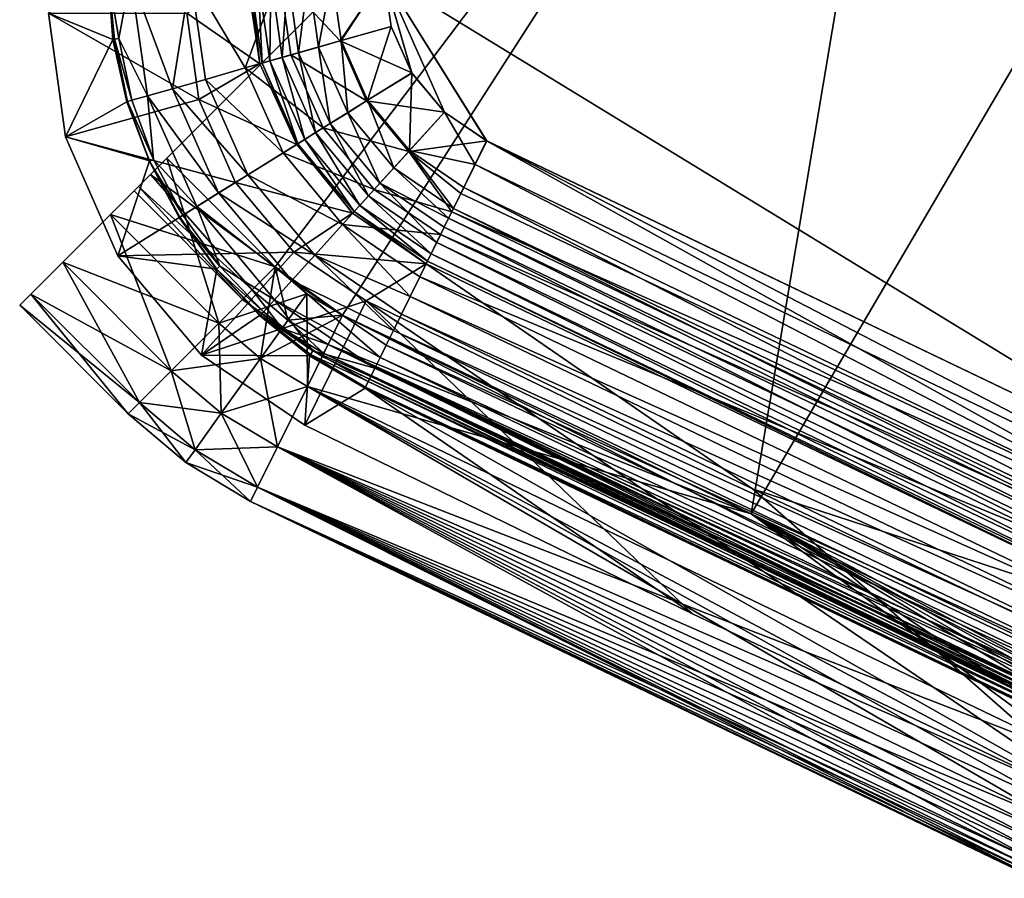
# Model space of a CAD drawing. Header units: metres. Extents: x -1 to 1402, y -1402 to 1.
# Tile 1 of 256: x -1 to 21, y -1310 to -1292. Entities that reach past the tile are written whole.
import ezdxf

# ---------------------------------------------------------------- set-up
doc = ezdxf.new("R2010")
doc.units = ezdxf.units.M

msp = doc.modelspace()

# ---------------------------------------------------------------- linework, layer by layer
at = {"layer": 'None'}
for points in [[(30.689842, -1275.825562, -83.5), (15.215048, -1302.232422, -83.5), (19.313625, -1277.780396, -83.5)], [(15.215048, -1302.232422, -83.5), (30.689842, -1275.825562, -83.5), (25.207035, -1306.961304, -83.5)], [(19.313625, -1277.780396, -80), (15.215048, -1302.232422, -80), (30.689842, -1275.825562, -80)], [(15.215048, -1302.232422, -80), (25.207035, -1306.961304, -80), (30.689842, -1275.825562, -80)], [(30.689842, -1275.825562, -620), (15.215048, -1302.232422, -620), (19.313625, -1277.780396, -620)], [(15.215048, -1302.232422, -620), (30.689842, -1275.825562, -620), (25.207035, -1306.961304, -620)], [(30.668419, -1309.486938, -616.5), (30.689842, -1275.825562, -616.5), (19.313625, -1277.780396, -616.5)], [(2.560224, -1294.533813, -83.5), (19.313625, -1277.780396, -83.5), (4.9092, -1296.882813, -83.5)], [(2.560224, -1294.533813, -80), (4.9092, -1296.882813, -80), (19.313625, -1277.780396, -80)], [(2.560224, -1294.533813, -620), (19.313625, -1277.780396, -620), (4.9092, -1296.882813, -620)], [(2.560224, -1294.533813, -616.5), (4.9092, -1296.882813, -616.5), (19.313625, -1277.780396, -616.5)], [(19.313625, -1277.780396, -616.5), (19.313625, -1277.780396, -620), (2.560224, -1294.533813, -616.5)], [(19.313625, -1277.780396, -620), (2.560224, -1294.533813, -620), (2.560224, -1294.533813, -616.5)], [(19.313625, -1277.780396, -80), (19.313625, -1277.780396, -83.5), (2.560224, -1294.533813, -80)], [(19.313625, -1277.780396, -83.5), (2.560224, -1294.533813, -83.5), (2.560224, -1294.533813, -80)], [(19.313625, -1277.780396, -83.5), (6.366631, -1297.92688, -83.5), (4.9092, -1296.882813, -83.5)], [(4.9092, -1296.882813, -80), (6.366631, -1297.92688, -80), (19.313625, -1277.780396, -80)], [(19.313625, -1277.780396, -620), (6.366631, -1297.92688, -620), (4.9092, -1296.882813, -620)], [(4.9092, -1296.882813, -616.5), (6.366631, -1297.92688, -616.5), (19.313625, -1277.780396, -616.5)], [(19.313625, -1277.780396, -83.5), (15.215048, -1302.232422, -83.5), (6.366631, -1297.92688, -83.5)], [(19.313625, -1277.780396, -80), (6.366631, -1297.92688, -80), (15.215048, -1302.232422, -80)], [(19.313625, -1277.780396, -620), (15.215048, -1302.232422, -620), (6.366631, -1297.92688, -620)], [(19.313625, -1277.780396, -616.5), (6.366631, -1297.92688, -616.5), (30.668419, -1309.486938, -616.5)], [(1.342532, -1295.751465, -619.657471), (2.560224, -1294.533813, -620), (3.691509, -1298.100464, -619.657471)], [(4.9092, -1296.882813, -80), (2.560224, -1294.533813, -80), (1.342532, -1295.751465, -80.342545)], [(2.560224, -1294.533813, -620), (1.342532, -1295.751465, -619.657471), (1.947851, -1295.146118, -616)], [(1.342532, -1295.751465, -80.342545), (2.560224, -1294.533813, -80), (1.947851, -1295.146118, -84)], [(2.560224, -1294.533813, -620), (1.947851, -1295.146118, -616), (2.20667, -1294.887329, -616.366028)], [(1.947851, -1295.146118, -84), (2.560224, -1294.533813, -80), (2.20667, -1294.887329, -83.633972)], [(2.560224, -1294.533813, -616.5), (2.20667, -1294.887329, -616.366028), (4.9092, -1296.882813, -616.5)], [(2.560224, -1294.533813, -83.5), (4.9092, -1296.882813, -83.5), (2.20667, -1294.887329, -83.633972)], [(2.560224, -1294.533813, -616.5), (2.560224, -1294.533813, -620), (2.20667, -1294.887329, -616.366028)], [(2.560224, -1294.533813, -80), (2.560224, -1294.533813, -83.5), (2.20667, -1294.887329, -83.633972)], [(2.560224, -1294.533813, -620), (4.9092, -1296.882813, -620), (3.691509, -1298.100464, -619.657471)], [(2.20667, -1294.887329, -616.366028), (1.947851, -1295.146118, -616), (4.4092, -1297.382813, -616.207092)], [(2.20667, -1294.887329, -83.633972), (4.4092, -1297.382813, -83.792892), (1.947851, -1295.146118, -84)], [(2.20667, -1294.887329, -616.366028), (4.4092, -1297.382813, -616.207092), (4.9092, -1296.882813, -616.5)], [(4.9092, -1296.882813, -83.5), (4.4092, -1297.382813, -83.792892), (2.20667, -1294.887329, -83.633972)], [(1.342532, -1295.751465, -619.657471), (1.853117, -1295.240845, -615.5), (1.947851, -1295.146118, -616)], [(1.853117, -1295.240845, -84.5), (1.342532, -1295.751465, -80.342545), (1.947851, -1295.146118, -84)], [(1.342532, -1295.751465, -619.657471), (1.342532, -1295.751465, -80.342545), (1.853117, -1295.240845, -615.5)], [(1.342532, -1295.751465, -80.342545), (1.853117, -1295.240845, -84.5), (1.853117, -1295.240845, -615.5)], [(1.947851, -1295.146118, -616), (1.853117, -1295.240845, -615.5), (4.202093, -1297.589844, -615.5)], [(1.947851, -1295.146118, -84), (4.202093, -1297.589844, -84.5), (1.853117, -1295.240845, -84.5)], [(1.853117, -1295.240845, -84.5), (4.202093, -1297.589844, -84.5), (1.853117, -1295.240845, -615.5)], [(4.202093, -1297.589844, -84.5), (4.202093, -1297.589844, -615.5), (1.853117, -1295.240845, -615.5)], [(1.947851, -1295.146118, -616), (4.202093, -1297.589844, -615.5), (4.4092, -1297.382813, -616.207092)], [(4.4092, -1297.382813, -83.792892), (4.202093, -1297.589844, -84.5), (1.947851, -1295.146118, -84)], [(0.310224, -1296.783813, -618.682007), (1.342532, -1295.751465, -619.657471), (2.6592, -1299.132813, -618.682007)], [(3.691509, -1298.100464, -80.342545), (1.342532, -1295.751465, -80.342545), (0.310224, -1296.783813, -81.318016)], [(0.310224, -1296.783813, -618.682007), (0.310224, -1296.783813, -81.318016), (1.342532, -1295.751465, -619.657471)], [(0.310224, -1296.783813, -81.318016), (1.342532, -1295.751465, -80.342545), (1.342532, -1295.751465, -619.657471)], [(1.342532, -1295.751465, -619.657471), (3.691509, -1298.100464, -619.657471), (2.6592, -1299.132813, -618.682007)], [(3.691509, -1298.100464, -80.342545), (4.9092, -1296.882813, -80), (1.342532, -1295.751465, -80.342545)], [(-0.379543, -1297.473511, -617.222046), (0.310224, -1296.783813, -618.682007), (1.969433, -1299.82251, -617.222046)], [(2.6592, -1299.132813, -81.318016), (0.310224, -1296.783813, -81.318016), (-0.379543, -1297.473511, -82.777924)], [(-0.379543, -1297.473511, -617.222046), (-0.379543, -1297.473511, -82.777924), (0.310224, -1296.783813, -618.682007)], [(-0.379543, -1297.473511, -82.777924), (0.310224, -1296.783813, -81.318016), (0.310224, -1296.783813, -618.682007)], [(0.310224, -1296.783813, -618.682007), (2.6592, -1299.132813, -618.682007), (1.969433, -1299.82251, -617.222046)], [(2.6592, -1299.132813, -81.318016), (3.691509, -1298.100464, -80.342545), (0.310224, -1296.783813, -81.318016)], [(5.595082, -1297.4646, -80), (4.9092, -1296.882813, -80), (3.691509, -1298.100464, -80.342545)], [(3.691509, -1298.100464, -619.657471), (4.9092, -1296.882813, -620), (4.592144, -1298.864502, -619.657471)], [(4.4092, -1297.382813, -83.792892), (4.9092, -1296.882813, -83.5), (5.183262, -1298.039429, -83.792892)], [(5.183262, -1298.039429, -616.207092), (4.9092, -1296.882813, -616.5), (4.4092, -1297.382813, -616.207092)], [(4.9092, -1296.882813, -620), (5.595082, -1297.4646, -620), (4.592144, -1298.864502, -619.657471)], [(5.183262, -1298.039429, -83.792892), (4.9092, -1296.882813, -83.5), (6.366631, -1297.92688, -83.5)], [(6.366631, -1297.92688, -616.5), (4.9092, -1296.882813, -616.5), (5.183262, -1298.039429, -616.207092)], [(4.9092, -1296.882813, -80), (5.595082, -1297.4646, -80), (6.366631, -1297.92688, -80)], [(4.9092, -1296.882813, -620), (6.366631, -1297.92688, -620), (5.595082, -1297.4646, -620)], [(4.202093, -1297.589844, -84.5), (4.4092, -1297.382813, -83.792892), (5.057014, -1298.215698, -84.117317)], [(4.4092, -1297.382813, -616.207092), (4.202093, -1297.589844, -615.5), (5.057014, -1298.215698, -615.88269)], [(5.057014, -1298.215698, -84.117317), (4.4092, -1297.382813, -83.792892), (5.183262, -1298.039429, -83.792892)], [(5.057014, -1298.215698, -615.88269), (5.183262, -1298.039429, -616.207092), (4.4092, -1297.382813, -616.207092)], [(-0.621757, -1297.71582, -615.5), (-0.379543, -1297.473511, -617.222046), (1.727219, -1300.064697, -615.5)], [(1.969433, -1299.82251, -82.777924), (-0.379543, -1297.473511, -82.777924), (-0.621757, -1297.71582, -84.5)], [(-0.621757, -1297.71582, -615.5), (-0.621757, -1297.71582, -84.5), (-0.379543, -1297.473511, -617.222046)], [(-0.621757, -1297.71582, -84.5), (-0.379543, -1297.473511, -82.777924), (-0.379543, -1297.473511, -617.222046)], [(-0.379543, -1297.473511, -617.222046), (1.969433, -1299.82251, -617.222046), (1.727219, -1300.064697, -615.5)], [(1.969433, -1299.82251, -82.777924), (2.6592, -1299.132813, -81.318016), (-0.379543, -1297.473511, -82.777924)], [(4.592144, -1298.864502, -80.342545), (5.595082, -1297.4646, -80), (3.691509, -1298.100464, -80.342545)], [(5.924512, -1298.823853, -84.5), (5.924512, -1298.823853, -615.5), (4.202093, -1297.589844, -84.5)], [(5.924512, -1298.823853, -615.5), (4.202093, -1297.589844, -615.5), (4.202093, -1297.589844, -84.5)], [(5.924512, -1298.823853, -84.5), (4.202093, -1297.589844, -84.5), (5.057014, -1298.215698, -84.117317)], [(4.202093, -1297.589844, -615.5), (5.924512, -1298.823853, -615.5), (5.057014, -1298.215698, -615.88269)], [(6.366631, -1297.92688, -80), (5.595082, -1297.4646, -80), (4.592144, -1298.864502, -80.342545)], [(4.592144, -1298.864502, -619.657471), (5.595082, -1297.4646, -620), (5.605268, -1299.471558, -619.657471)], [(5.595082, -1297.4646, -620), (6.366631, -1297.92688, -620), (5.605268, -1299.471558, -619.657471)], [(1.727219, -1300.064697, -84.5), (1.969433, -1299.82251, -82.777924), (-0.621757, -1297.71582, -84.5)], [(-0.621757, -1297.71582, -84.5), (-0.621757, -1297.71582, -615.5), (1.727219, -1300.064697, -84.5)], [(-0.621757, -1297.71582, -615.5), (1.727219, -1300.064697, -615.5), (1.727219, -1300.064697, -84.5)], [(5.605268, -1299.471558, -80.342545), (6.366631, -1297.92688, -80), (4.592144, -1298.864502, -80.342545)], [(5.183262, -1298.039429, -83.792892), (5.958166, -1298.755615, -84.117317), (5.057014, -1298.215698, -84.117317)], [(6.054006, -1298.561157, -616.207092), (5.183262, -1298.039429, -616.207092), (5.057014, -1298.215698, -615.88269)], [(6.366631, -1297.92688, -83.5), (6.054006, -1298.561157, -83.792892), (5.183262, -1298.039429, -83.792892)], [(6.054006, -1298.561157, -616.207092), (6.366631, -1297.92688, -616.5), (5.183262, -1298.039429, -616.207092)], [(6.054006, -1298.561157, -83.792892), (5.958166, -1298.755615, -84.117317), (5.183262, -1298.039429, -83.792892)], [(15.215048, -1302.232422, -80), (6.366631, -1297.92688, -80), (5.605268, -1299.471558, -80.342545)], [(6.366631, -1297.92688, -620), (15.215048, -1302.232422, -620), (5.605268, -1299.471558, -619.657471)], [(6.366631, -1297.92688, -83.5), (15.215048, -1302.232422, -83.5), (6.054006, -1298.561157, -83.792892)], [(6.366631, -1297.92688, -616.5), (6.054006, -1298.561157, -616.207092), (23.039614, -1306.369141, -616.423889)], [(30.668419, -1309.486938, -616.5), (6.366631, -1297.92688, -616.5), (23.039614, -1306.369141, -616.423889)], [(4.592144, -1298.864502, -80.342545), (3.691509, -1298.100464, -80.342545), (2.6592, -1299.132813, -81.318016)], [(2.6592, -1299.132813, -618.682007), (3.691509, -1298.100464, -619.657471), (3.741894, -1300.05127, -618.682007)], [(3.691509, -1298.100464, -619.657471), (4.592144, -1298.864502, -619.657471), (3.741894, -1300.05127, -618.682007)], [(5.958166, -1298.755615, -84.117317), (5.924512, -1298.823853, -84.5), (5.057014, -1298.215698, -84.117317)], [(5.057014, -1298.215698, -615.88269), (5.924512, -1298.823853, -615.5), (5.958166, -1298.755615, -615.88269)], [(5.958166, -1298.755615, -615.88269), (6.054006, -1298.561157, -616.207092), (5.057014, -1298.215698, -615.88269)], [(22.809786, -1306.859131, -84.117317), (5.958166, -1298.755615, -84.117317), (6.054006, -1298.561157, -83.792892)], [(6.054006, -1298.561157, -616.207092), (5.958166, -1298.755615, -615.88269), (22.901842, -1306.662842, -616.207092)], [(15.215048, -1302.232422, -83.5), (22.901842, -1306.662842, -83.792892), (6.054006, -1298.561157, -83.792892)], [(6.054006, -1298.561157, -83.792892), (22.901842, -1306.662842, -83.792892), (22.849064, -1306.775391, -83.944359)], [(22.809786, -1306.859131, -84.117317), (6.054006, -1298.561157, -83.792892), (22.849064, -1306.775391, -83.944359)], [(23.039614, -1306.369141, -616.423889), (6.054006, -1298.561157, -616.207092), (22.966166, -1306.525635, -616.33136)], [(6.054006, -1298.561157, -616.207092), (22.901842, -1306.662842, -616.207092), (22.966166, -1306.525635, -616.33136)], [(3.741894, -1300.05127, -81.318016), (4.592144, -1298.864502, -80.342545), (2.6592, -1299.132813, -81.318016)], [(5.605268, -1299.471558, -80.342545), (4.592144, -1298.864502, -80.342545), (3.741894, -1300.05127, -81.318016)], [(3.741894, -1300.05127, -618.682007), (4.592144, -1298.864502, -619.657471), (4.959816, -1300.781006, -618.682007)], [(4.592144, -1298.864502, -619.657471), (5.605268, -1299.471558, -619.657471), (4.959816, -1300.781006, -618.682007)], [(5.924512, -1298.823853, -84.5), (5.958166, -1298.755615, -84.117317), (22.785645, -1306.910522, -84.305313)], [(5.958166, -1298.755615, -615.88269), (5.924512, -1298.823853, -615.5), (22.809786, -1306.859131, -615.88269)], [(22.828703, -1306.953003, -84.5), (5.924512, -1298.823853, -84.5), (22.785645, -1306.910522, -84.305313)], [(5.924512, -1298.823853, -84.5), (22.828703, -1306.953003, -84.5), (5.924512, -1298.823853, -615.5)], [(22.828703, -1306.953003, -84.5), (22.828703, -1306.953003, -615.5), (5.924512, -1298.823853, -615.5)], [(22.809786, -1306.859131, -615.88269), (5.924512, -1298.823853, -615.5), (22.785645, -1306.910522, -615.694702)], [(5.924512, -1298.823853, -615.5), (22.828703, -1306.953003, -615.5), (22.785645, -1306.910522, -615.694702)], [(22.785645, -1306.910522, -84.305313), (5.958166, -1298.755615, -84.117317), (22.809786, -1306.859131, -84.117317)], [(5.958166, -1298.755615, -615.88269), (22.849064, -1306.775391, -616.055664), (22.901842, -1306.662842, -616.207092)], [(22.849064, -1306.775391, -616.055664), (5.958166, -1298.755615, -615.88269), (22.809786, -1306.859131, -615.88269)], [(3.741894, -1300.05127, -81.318016), (2.6592, -1299.132813, -81.318016), (1.969433, -1299.82251, -82.777924)], [(1.969433, -1299.82251, -617.222046), (2.6592, -1299.132813, -618.682007), (3.173775, -1300.844238, -617.222046)], [(2.6592, -1299.132813, -618.682007), (3.741894, -1300.05127, -618.682007), (3.173775, -1300.844238, -617.222046)], [(4.959816, -1300.781006, -81.318016), (5.605268, -1299.471558, -80.342545), (3.741894, -1300.05127, -81.318016)], [(5.605268, -1299.471558, -80.342545), (4.959816, -1300.781006, -81.318016), (22.470821, -1307.581787, -80.342545)], [(5.605268, -1299.471558, -619.657471), (21.850851, -1308.903442, -618.682007), (4.959816, -1300.781006, -618.682007)], [(22.470821, -1307.581787, -80.342545), (15.215048, -1302.232422, -80), (5.605268, -1299.471558, -80.342545)], [(22.140305, -1308.286377, -619.241272), (21.989733, -1308.607422, -618.978271), (5.605268, -1299.471558, -619.657471)], [(21.989733, -1308.607422, -618.978271), (21.850851, -1308.903442, -618.682007), (5.605268, -1299.471558, -619.657471)], [(15.215048, -1302.232422, -620), (22.470821, -1307.581787, -619.657471), (5.605268, -1299.471558, -619.657471)], [(5.605268, -1299.471558, -619.657471), (22.470821, -1307.581787, -619.657471), (22.140305, -1308.286377, -619.241272)], [(1.969433, -1299.82251, -82.777924), (1.727219, -1300.064697, -84.5), (3.173775, -1300.844238, -82.777924)], [(1.727219, -1300.064697, -615.5), (1.969433, -1299.82251, -617.222046), (2.974278, -1301.122681, -615.5)], [(3.173775, -1300.844238, -82.777924), (3.741894, -1300.05127, -81.318016), (1.969433, -1299.82251, -82.777924)], [(1.969433, -1299.82251, -617.222046), (3.173775, -1300.844238, -617.222046), (2.974278, -1301.122681, -615.5)], [(1.727219, -1300.064697, -84.5), (1.727219, -1300.064697, -615.5), (2.974278, -1301.122681, -84.5)], [(1.727219, -1300.064697, -615.5), (2.974278, -1301.122681, -615.5), (2.974278, -1301.122681, -84.5)], [(1.727219, -1300.064697, -84.5), (2.974278, -1301.122681, -84.5), (3.173775, -1300.844238, -82.777924)], [(4.959816, -1300.781006, -81.318016), (3.741894, -1300.05127, -81.318016), (3.173775, -1300.844238, -82.777924)], [(3.173775, -1300.844238, -617.222046), (3.741894, -1300.05127, -618.682007), (4.528539, -1301.656006, -617.222046)], [(3.741894, -1300.05127, -618.682007), (4.959816, -1300.781006, -618.682007), (4.528539, -1301.656006, -617.222046)], [(4.528539, -1301.656006, -82.777924), (4.959816, -1300.781006, -81.318016), (3.173775, -1300.844238, -82.777924)], [(4.959816, -1300.781006, -81.318016), (4.528539, -1301.656006, -82.777924), (21.850851, -1308.903442, -81.318016)], [(4.528539, -1301.656006, -617.222046), (4.959816, -1300.781006, -618.682007), (21.436602, -1309.786621, -617.222046)], [(22.470821, -1307.581787, -80.342545), (4.959816, -1300.781006, -81.318016), (22.140305, -1308.286377, -80.758751)], [(22.140305, -1308.286377, -80.758751), (4.959816, -1300.781006, -81.318016), (21.989733, -1308.607422, -81.021721)], [(4.959816, -1300.781006, -81.318016), (21.850851, -1308.903442, -81.318016), (21.989733, -1308.607422, -81.021721)], [(21.436602, -1309.786621, -617.222046), (4.959816, -1300.781006, -618.682007), (21.516865, -1309.615479, -617.621643)], [(4.959816, -1300.781006, -618.682007), (21.61335, -1309.40979, -618.000366), (21.516865, -1309.615479, -617.621643)], [(21.850851, -1308.903442, -618.682007), (21.725023, -1309.171753, -618.354919), (4.959816, -1300.781006, -618.682007)], [(4.959816, -1300.781006, -618.682007), (21.725023, -1309.171753, -618.354919), (21.61335, -1309.40979, -618.000366)], [(3.173775, -1300.844238, -82.777924), (2.974278, -1301.122681, -84.5), (4.528539, -1301.656006, -82.777924)], [(2.974278, -1301.122681, -615.5), (3.173775, -1300.844238, -617.222046), (4.377094, -1301.963257, -615.5)], [(3.173775, -1300.844238, -617.222046), (4.528539, -1301.656006, -617.222046), (4.377094, -1301.963257, -615.5)], [(2.974278, -1301.122681, -84.5), (2.974278, -1301.122681, -615.5), (4.377094, -1301.963257, -84.5)], [(2.974278, -1301.122681, -615.5), (4.377094, -1301.963257, -615.5), (4.377094, -1301.963257, -84.5)], [(2.974278, -1301.122681, -84.5), (4.377094, -1301.963257, -84.5), (4.528539, -1301.656006, -82.777924)], [(21.436602, -1309.786621, -82.777924), (4.528539, -1301.656006, -82.777924), (4.377094, -1301.963257, -84.5)], [(4.377094, -1301.963257, -615.5), (4.528539, -1301.656006, -617.222046), (21.3004, -1310.077026, -615.939331)], [(21.516865, -1309.615479, -82.378365), (4.528539, -1301.656006, -82.777924), (21.436602, -1309.786621, -82.777924)], [(21.61335, -1309.40979, -81.999626), (4.528539, -1301.656006, -82.777924), (21.516865, -1309.615479, -82.378365)], [(21.725023, -1309.171753, -81.645058), (4.528539, -1301.656006, -82.777924), (21.61335, -1309.40979, -81.999626)], [(21.850851, -1308.903442, -81.318016), (4.528539, -1301.656006, -82.777924), (21.725023, -1309.171753, -81.645058)], [(21.3004, -1310.077026, -615.939331), (4.528539, -1301.656006, -617.222046), (21.327965, -1310.018188, -616.376099)], [(4.528539, -1301.656006, -617.222046), (21.37348, -1309.921143, -616.805359), (21.327965, -1310.018188, -616.376099)], [(21.37348, -1309.921143, -616.805359), (4.528539, -1301.656006, -617.222046), (21.436602, -1309.786621, -617.222046)], [(21.342564, -1310.121826, -84.5), (21.3004, -1310.077026, -84.060677), (4.377094, -1301.963257, -84.5)], [(21.3004, -1310.077026, -84.060677), (21.327965, -1310.018188, -83.623909), (4.377094, -1301.963257, -84.5)], [(4.377094, -1301.963257, -84.5), (21.327965, -1310.018188, -83.623909), (21.37348, -1309.921143, -83.194672)], [(21.436602, -1309.786621, -82.777924), (4.377094, -1301.963257, -84.5), (21.37348, -1309.921143, -83.194672)], [(4.377094, -1301.963257, -84.5), (4.377094, -1301.963257, -615.5), (21.342564, -1310.121826, -84.5)], [(4.377094, -1301.963257, -615.5), (21.342564, -1310.121826, -615.5), (21.342564, -1310.121826, -84.5)], [(21.342564, -1310.121826, -615.5), (4.377094, -1301.963257, -615.5), (21.3004, -1310.077026, -615.939331)], [(22.647799, -1307.204468, -80.193909), (15.215048, -1302.232422, -80), (22.470821, -1307.581787, -80.342545)], [(22.83008, -1306.815796, -80.086723), (15.215048, -1302.232422, -80), (22.647799, -1307.204468, -80.193909)], [(25.207035, -1306.961304, -80), (15.215048, -1302.232422, -80), (22.83008, -1306.815796, -80.086723)], [(25.207035, -1306.961304, -83.5), (23.039614, -1306.369141, -83.576118), (15.215048, -1302.232422, -83.5)], [(23.039614, -1306.369141, -83.576118), (22.966166, -1306.525635, -83.66861), (15.215048, -1302.232422, -83.5)], [(15.215048, -1302.232422, -83.5), (22.966166, -1306.525635, -83.66861), (22.901842, -1306.662842, -83.792892)], [(25.207035, -1306.961304, -620), (22.83008, -1306.815796, -619.913269), (15.215048, -1302.232422, -620)], [(22.83008, -1306.815796, -619.913269), (22.647799, -1307.204468, -619.806091), (15.215048, -1302.232422, -620)], [(15.215048, -1302.232422, -620), (22.647799, -1307.204468, -619.806091), (22.470821, -1307.581787, -619.657471)]]:
    msp.add_3dface(points, dxfattribs=at)
at = {"layer": 'None0'}
for points in [[(26.28237, -1302.206421), (98.733162, -1169.822754), (7.262993, -1290.58252)], [(26.284334, -1302.207397, -3), (7.263255, -1290.58252, -3), (98.121849, -1170.299805, -3)], [(1.294015, -1290.58252, -5.865956), (0, -1291.388062, -80), (1.393106, -1291.959961, -5.858041)], [(1.393106, -1291.959961, -5.858041), (1.42888, -1291.955444, -5.282678), (1.294015, -1290.58252, -5.865956)], [(1.42888, -1291.955444, -5.282678), (1.522773, -1291.942383, -4.711677), (1.294015, -1290.58252, -5.865956)], [(1.294015, -1290.58252, -5.865956), (1.522773, -1291.942383, -4.711677), (1.777908, -1290.58252, -3.61353)], [(1.522773, -1291.942383, -4.711677), (2.145649, -1293.181152, -3.603996), (1.777908, -1290.58252, -3.61353)], [(1.777908, -1290.58252, -3.61353), (2.145649, -1293.181152, -3.603996), (2.683194, -1293.027588, -2.591883)], [(3.078628, -1290.58252, -1.712029), (1.777908, -1290.58252, -3.61353), (2.683194, -1293.027588, -2.591883)], [(3.397202, -1292.82373, -1.707133), (3.078628, -1290.58252, -1.712029), (2.683194, -1293.027588, -2.591883)], [(2.999513, -1291.388062, -80.052353), (4.293558, -1290.58252, -5.918313), (4.575136, -1292.490601, -5.911572)], [(5.002484, -1290.58252, -0.444609), (3.078628, -1290.58252, -1.712029), (4.261871, -1292.576782, -0.982192)], [(3.078628, -1290.58252, -1.712029), (3.397202, -1292.82373, -1.707133), (4.261871, -1292.576782, -0.982192)], [(4.261871, -1292.576782, -0.982192), (5.245498, -1292.295776, -0.443247), (5.002484, -1290.58252, -0.444609)], [(4.575136, -1292.490601, -5.911572), (4.293558, -1290.58252, -5.918313), (4.359362, -1290.58252, -5.346294)], [(4.625282, -1292.473022, -5.341588), (4.575136, -1292.490601, -5.911572), (4.359362, -1290.58252, -5.346294)], [(4.359362, -1290.58252, -5.346294), (4.534304, -1290.58252, -4.79771), (4.625282, -1292.473022, -5.341588)], [(4.534304, -1290.58252, -4.79771), (4.794093, -1292.424805, -4.792995), (4.625282, -1292.473022, -5.341588)], [(4.534304, -1290.58252, -4.79771), (4.811808, -1290.58252, -4.293189), (4.794093, -1292.424805, -4.792995)], [(4.811808, -1290.58252, -4.293189), (5.061515, -1292.348389, -4.289472), (4.794093, -1292.424805, -4.792995)], [(4.811808, -1290.58252, -4.293189), (5.181445, -1290.58252, -3.851693), (5.061515, -1292.348389, -4.289472)], [(5.245498, -1292.295776, -0.443247), (6.312303, -1291.991211, -0.112191), (5.002484, -1290.58252, -0.444609)], [(5.002484, -1290.58252, -0.444609), (6.312303, -1291.991211, -0.112191), (7.262993, -1290.58252)], [(5.181445, -1290.58252, -3.851693), (5.416728, -1292.246948, -3.849309), (5.061515, -1292.348389, -4.289472)], [(5.181445, -1290.58252, -3.851693), (5.629323, -1290.58252, -3.489816), (5.416728, -1292.246948, -3.849309)], [(5.629323, -1290.58252, -3.489816), (5.846894, -1292.124146, -3.48865), (5.416728, -1292.246948, -3.849309)], [(5.629323, -1290.58252, -3.489816), (6.138608, -1290.58252, -3.221157), (5.846894, -1292.124146, -3.48865)], [(6.138608, -1290.58252, -3.221157), (6.336243, -1291.984375, -3.220523), (5.846894, -1292.124146, -3.48865)], [(6.138608, -1290.58252, -3.221157), (7.263255, -1290.58252, -3), (6.336243, -1291.984375, -3.220523)], [(6.312303, -1291.991211, -0.112191), (7.416185, -1291.67627), (7.262993, -1290.58252)], [(7.263255, -1290.58252, -3), (7.416335, -1291.676758, -3), (6.336243, -1291.984375, -3.220523)], [(7.416185, -1291.67627), (7.863981, -1292.685547), (7.262993, -1290.58252)], [(7.863981, -1292.685547), (8.571769, -1293.533081), (7.262993, -1290.58252)], [(7.262993, -1290.58252), (8.571769, -1293.533081), (9.485583, -1294.153076)], [(9.485583, -1294.153076), (26.28237, -1302.206421), (7.262993, -1290.58252)], [(26.284334, -1302.207397, -3), (9.487546, -1294.154053, -3), (7.263255, -1290.58252, -3)], [(9.487546, -1294.154053, -3), (8.572985, -1293.53418, -3), (7.263255, -1290.58252, -3)], [(7.263255, -1290.58252, -3), (8.572985, -1293.53418, -3), (7.864559, -1292.686523, -3)], [(7.864559, -1292.686523, -3), (7.416335, -1291.676758, -3), (7.263255, -1290.58252, -3)], [(0, -1291.388062, -80), (0.367841, -1294.068604, -80), (1.393106, -1291.959961, -5.858041)], [(0.367841, -1294.068604, -80), (0, -1291.388062, -80), (3.256284, -1293.260376, -80.059189)], [(0, -1291.388062, -80), (2.999513, -1291.388062, -80.052353), (3.256284, -1293.260376, -80.059189)], [(3.256284, -1293.260376, -80.059189), (2.999513, -1291.388062, -80.052353), (4.575136, -1292.490601, -5.911572)], [(7.863981, -1292.685547), (7.416185, -1291.67627), (6.312303, -1291.991211, -0.112191)], [(6.336243, -1291.984375, -3.220523), (7.416335, -1291.676758, -3), (6.910398, -1293.27771, -3.220318)], [(7.416335, -1291.676758, -3), (7.864559, -1292.686523, -3), (6.910398, -1293.27771, -3.220318)], [(0.367841, -1294.068604, -80), (1.696583, -1293.314087, -5.852393), (1.393106, -1291.959961, -5.858041)], [(1.71473, -1293.304199, -5.277255), (1.42888, -1291.955444, -5.282678), (1.393106, -1291.959961, -5.858041)], [(1.696583, -1293.314087, -5.852393), (1.71473, -1293.304199, -5.277255), (1.393106, -1291.959961, -5.858041)], [(1.80632, -1293.278076, -4.706699), (1.522773, -1291.942383, -4.711677), (1.42888, -1291.955444, -5.282678)], [(1.71473, -1293.304199, -5.277255), (1.80632, -1293.278076, -4.706699), (1.42888, -1291.955444, -5.282678)], [(1.80632, -1293.278076, -4.706699), (2.145649, -1293.181152, -3.603996), (1.522773, -1291.942383, -4.711677)], [(6.88929, -1293.290894, -0.112086), (6.312303, -1291.991211, -0.112191), (5.245498, -1292.295776, -0.443247)], [(5.846894, -1292.124146, -3.48865), (6.336243, -1291.984375, -3.220523), (6.478433, -1293.546387, -3.488189)], [(6.88929, -1293.290894, -0.112086), (7.863981, -1292.685547), (6.312303, -1291.991211, -0.112191)], [(6.336243, -1291.984375, -3.220523), (6.910398, -1293.27771, -3.220318), (6.478433, -1293.546387, -3.488189)], [(5.061515, -1292.348389, -4.289472), (5.416728, -1292.246948, -3.849309), (5.784978, -1293.977783, -4.288288)], [(5.416728, -1292.246948, -3.849309), (5.846894, -1292.124146, -3.48865), (6.098657, -1293.782715, -3.848514)], [(5.416728, -1292.246948, -3.849309), (6.098657, -1293.782715, -3.848514), (5.784978, -1293.977783, -4.288288)], [(5.846894, -1292.124146, -3.48865), (6.478433, -1293.546387, -3.488189), (6.098657, -1293.782715, -3.848514)], [(3.256284, -1293.260376, -80.059189), (4.575136, -1292.490601, -5.911572), (5.376731, -1294.231689, -5.909472)], [(5.947658, -1293.876587, -0.442818), (5.245498, -1292.295776, -0.443247), (4.261871, -1292.576782, -0.982192)], [(5.376731, -1294.231689, -5.909472), (4.575136, -1292.490601, -5.911572), (4.625282, -1292.473022, -5.341588)], [(4.625282, -1292.473022, -5.341588), (4.794093, -1292.424805, -4.792995), (5.399434, -1294.217651, -5.339591)], [(5.399434, -1294.217651, -5.339591), (5.376731, -1294.231689, -5.909472), (4.625282, -1292.473022, -5.341588)], [(4.794093, -1292.424805, -4.792995), (5.061515, -1292.348389, -4.289472), (5.548721, -1294.124756, -4.7914)], [(4.794093, -1292.424805, -4.792995), (5.548721, -1294.124756, -4.7914), (5.399434, -1294.217651, -5.339591)], [(5.061515, -1292.348389, -4.289472), (5.784978, -1293.977783, -4.288288), (5.548721, -1294.124756, -4.7914)], [(5.947658, -1293.876587, -0.442818), (6.88929, -1293.290894, -0.112086), (5.245498, -1292.295776, -0.443247)], [(4.261871, -1292.576782, -0.982192), (3.397202, -1292.82373, -1.707133), (5.079371, -1294.416748, -0.981242)], [(5.079371, -1294.416748, -0.981242), (5.947658, -1293.876587, -0.442818), (4.261871, -1292.576782, -0.982192)], [(8.571769, -1293.533081), (7.863981, -1292.685547), (6.88929, -1293.290894, -0.112086)], [(6.910398, -1293.27771, -3.220318), (7.864559, -1292.686523, -3), (7.816753, -1294.364502, -3.220522)], [(7.864559, -1292.686523, -3), (8.572985, -1293.53418, -3), (7.816753, -1294.364502, -3.220522)], [(4.315983, -1294.891602, -1.705507), (3.397202, -1292.82373, -1.707133), (2.683194, -1293.027588, -2.591883)], [(3.397202, -1292.82373, -1.707133), (4.315983, -1294.891602, -1.705507), (5.079371, -1294.416748, -0.981242)], [(2.145649, -1293.181152, -3.603996), (3.685453, -1295.283813, -2.589477), (2.683194, -1293.027588, -2.591883)], [(2.683194, -1293.027588, -2.591883), (3.685453, -1295.283813, -2.589477), (4.315983, -1294.891602, -1.705507)], [(0.367841, -1294.068604, -80), (3.256284, -1293.260376, -80.059189), (4.047956, -1295.059082, -80.061653)], [(2.186017, -1294.591431, -5.849195), (1.696583, -1293.314087, -5.852393), (0.367841, -1294.068604, -80)], [(2.184835, -1294.599365, -5.273966), (1.71473, -1293.304199, -5.277255), (1.696583, -1293.314087, -5.852393)], [(2.186017, -1294.591431, -5.849195), (2.184835, -1294.599365, -5.273966), (1.696583, -1293.314087, -5.852393)], [(2.272154, -1294.560669, -4.703683), (1.80632, -1293.278076, -4.706699), (1.71473, -1293.304199, -5.277255)], [(2.184835, -1294.599365, -5.273966), (2.272154, -1294.560669, -4.703683), (1.71473, -1293.304199, -5.277255)], [(1.80632, -1293.278076, -4.706699), (2.272154, -1294.560669, -4.703683), (2.145649, -1293.181152, -3.603996)], [(2.272154, -1294.560669, -4.703683), (3.210542, -1295.579102, -3.600766), (2.145649, -1293.181152, -3.603996)], [(2.145649, -1293.181152, -3.603996), (3.210542, -1295.579102, -3.600766), (3.685453, -1295.283813, -2.589477)], [(4.047956, -1295.059082, -80.061653), (3.256284, -1293.260376, -80.059189), (5.376731, -1294.231689, -5.909472)], [(7.800077, -1294.382935, -0.112191), (6.88929, -1293.290894, -0.112086), (5.947658, -1293.876587, -0.442818)], [(6.478433, -1293.546387, -3.488189), (6.910398, -1293.27771, -3.220318), (7.475076, -1294.741699, -3.488649)], [(7.800077, -1294.382935, -0.112191), (8.571769, -1293.533081), (6.88929, -1293.290894, -0.112086)], [(6.910398, -1293.27771, -3.220318), (7.816753, -1294.364502, -3.220522), (7.475076, -1294.741699, -3.488649)], [(6.098657, -1293.782715, -3.848514), (6.478433, -1293.546387, -3.488189), (7.174721, -1295.073242, -3.849308)], [(6.478433, -1293.546387, -3.488189), (7.475076, -1294.741699, -3.488649), (7.174721, -1295.073242, -3.849308)], [(7.800077, -1294.382935, -0.112191), (9.485583, -1294.153076), (8.571769, -1293.533081)], [(7.816753, -1294.364502, -3.220522), (8.572985, -1293.53418, -3), (9.234777, -1294.668335, -3.055813)], [(8.572985, -1293.53418, -3), (9.487546, -1294.154053, -3), (9.234777, -1294.668335, -3.055813)], [(5.784978, -1293.977783, -4.288288), (6.098657, -1293.782715, -3.848514), (6.926701, -1295.346924, -4.289469)], [(6.098657, -1293.782715, -3.848514), (7.174721, -1295.073242, -3.849308), (6.926701, -1295.346924, -4.289469)], [(7.055212, -1295.2052, -0.443246), (5.947658, -1293.876587, -0.442818), (5.079371, -1294.416748, -0.981242)], [(5.548721, -1294.124756, -4.7914), (5.784978, -1293.977783, -4.288288), (6.739979, -1295.553101, -4.792993)], [(5.784978, -1293.977783, -4.288288), (6.926701, -1295.346924, -4.289469), (6.739979, -1295.553101, -4.792993)], [(7.055212, -1295.2052, -0.443246), (7.800077, -1294.382935, -0.112191), (5.947658, -1293.876587, -0.442818)], [(1.501548, -1296.643921, -80), (2.186017, -1294.591431, -5.849195), (0.367841, -1294.068604, -80)], [(1.501548, -1296.643921, -80), (0.367841, -1294.068604, -80), (4.047956, -1295.059082, -80.061653)], [(5.399434, -1294.217651, -5.339591), (5.548721, -1294.124756, -4.7914), (6.62211, -1295.683228, -5.341584)], [(5.548721, -1294.124756, -4.7914), (6.739979, -1295.553101, -4.792993), (6.62211, -1295.683228, -5.341584)], [(8.926799, -1295.295044, -0.13694), (9.485583, -1294.153076), (7.800077, -1294.382935, -0.112191)], [(9.485583, -1294.153076), (8.926799, -1295.295044, -0.13694), (25.746523, -1303.223999, -0.112516)], [(9.234777, -1294.668335, -3.055813), (9.487546, -1294.154053, -3), (25.991236, -1302.700684, -3.055977)], [(26.28237, -1302.206421), (9.485583, -1294.153076), (25.746523, -1303.223999, -0.112516)], [(9.487546, -1294.154053, -3), (26.284334, -1302.207397, -3), (25.991236, -1302.700684, -3.055977)], [(4.047956, -1295.059082, -80.061653), (5.376731, -1294.231689, -5.909472), (6.584117, -1295.720337, -5.911569)], [(5.079371, -1294.416748, -0.981242), (4.315983, -1294.891602, -1.705507), (6.368423, -1295.963379, -0.98219)], [(6.368423, -1295.963379, -0.98219), (7.055212, -1295.2052, -0.443246), (5.079371, -1294.416748, -0.981242)], [(6.584117, -1295.720337, -5.911569), (5.376731, -1294.231689, -5.909472), (5.399434, -1294.217651, -5.339591)], [(6.62211, -1295.683228, -5.341584), (6.584117, -1295.720337, -5.911569), (5.399434, -1294.217651, -5.339591)], [(8.731893, -1295.69165, -0.251109), (7.800077, -1294.382935, -0.112191), (7.055212, -1295.2052, -0.443246)], [(7.475076, -1294.741699, -3.488649), (7.816753, -1294.364502, -3.220522), (8.766883, -1295.620483, -3.489813)], [(8.731893, -1295.69165, -0.251109), (8.926799, -1295.295044, -0.13694), (7.800077, -1294.382935, -0.112191)], [(7.816753, -1294.364502, -3.220522), (8.991508, -1295.163452, -3.221156), (8.766883, -1295.620483, -3.489813)], [(9.234777, -1294.668335, -3.055813), (8.991508, -1295.163452, -3.221156), (7.816753, -1294.364502, -3.220522)], [(1.501548, -1296.643921, -80), (2.843963, -1295.807129, -5.848162), (2.186017, -1294.591431, -5.849195)], [(2.910449, -1295.765869, -4.702671), (2.272154, -1294.560669, -4.703683), (2.184835, -1294.599365, -5.273966)], [(2.829267, -1295.816284, -5.272861), (2.184835, -1294.599365, -5.273966), (2.186017, -1294.591431, -5.849195)], [(2.829267, -1295.816284, -5.272861), (2.910449, -1295.765869, -4.702671), (2.184835, -1294.599365, -5.273966)], [(2.843963, -1295.807129, -5.848162), (2.829267, -1295.816284, -5.272861), (2.186017, -1294.591431, -5.849195)], [(2.272154, -1294.560669, -4.703683), (2.910449, -1295.765869, -4.702671), (3.210542, -1295.579102, -3.600766)], [(7.174721, -1295.073242, -3.849308), (7.475076, -1294.741699, -3.488649), (8.664235, -1295.829346, -3.659872)], [(7.475076, -1294.741699, -3.488649), (8.766883, -1295.620483, -3.489813), (8.664235, -1295.829346, -3.659872)], [(8.991508, -1295.163452, -3.221156), (9.234777, -1294.668335, -3.055813), (25.757101, -1303.201416, -3.221156)], [(9.234777, -1294.668335, -3.055813), (25.991236, -1302.700684, -3.055977), (25.757101, -1303.201416, -3.221156)], [(1.501548, -1296.643921, -80), (4.047956, -1295.059082, -80.061653), (5.311628, -1296.564087, -80.059189)], [(3.685453, -1295.283813, -2.589477), (5.764692, -1296.629761, -1.70713), (4.315983, -1294.891602, -1.705507)], [(5.311628, -1296.564087, -80.059189), (4.047956, -1295.059082, -80.061653), (6.584117, -1295.720337, -5.911569)], [(4.315983, -1294.891602, -1.705507), (5.764692, -1296.629761, -1.70713), (6.368423, -1295.963379, -0.98219)], [(8.490542, -1296.182739, -0.444482), (7.055212, -1295.2052, -0.443246), (6.368423, -1295.963379, -0.98219)], [(6.926701, -1295.346924, -4.289469), (7.174721, -1295.073242, -3.849308), (8.406308, -1296.354126, -4.293182)], [(8.490542, -1296.182739, -0.444482), (8.731893, -1295.69165, -0.251109), (7.055212, -1295.2052, -0.443246)], [(7.174721, -1295.073242, -3.849308), (8.569342, -1296.022461, -3.851689), (8.406308, -1296.354126, -4.293182)], [(8.664235, -1295.829346, -3.659872), (8.569342, -1296.022461, -3.851689), (7.174721, -1295.073242, -3.849308)], [(8.766883, -1295.620483, -3.489813), (8.991508, -1295.163452, -3.221156), (25.541275, -1303.662842, -3.490045)], [(8.991508, -1295.163452, -3.221156), (25.757101, -1303.201416, -3.221156), (25.541275, -1303.662842, -3.490045)], [(3.210542, -1295.579102, -3.600766), (5.266156, -1297.180054, -2.591879), (3.685453, -1295.283813, -2.589477)], [(3.685453, -1295.283813, -2.589477), (5.266156, -1297.180054, -2.591879), (5.764692, -1296.629761, -1.70713)], [(6.739979, -1295.553101, -4.792993), (6.926701, -1295.346924, -4.289469), (8.283912, -1296.603271, -4.797701)], [(6.926701, -1295.346924, -4.289469), (8.406308, -1296.354126, -4.293182), (8.283912, -1296.603271, -4.797701)], [(25.746523, -1303.223999, -0.112516), (8.926799, -1295.295044, -0.13694), (8.731893, -1295.69165, -0.251109)], [(2.910449, -1295.765869, -4.702671), (3.709348, -1296.871094, -4.70368), (3.210542, -1295.579102, -3.600766)], [(5.266156, -1297.180054, -2.591879), (3.210542, -1295.579102, -3.600766), (4.89083, -1297.59436, -3.60399)], [(3.210542, -1295.579102, -3.600766), (3.709348, -1296.871094, -4.70368), (4.89083, -1297.59436, -3.60399)], [(8.177726, -1296.819336, -5.918313), (6.584117, -1295.720337, -5.911569), (6.62211, -1295.683228, -5.341584)], [(6.62211, -1295.683228, -5.341584), (6.739979, -1295.553101, -4.792993), (8.206751, -1296.760254, -5.346284)], [(8.206751, -1296.760254, -5.346284), (8.177726, -1296.819336, -5.918313), (6.62211, -1295.683228, -5.341584)], [(6.739979, -1295.553101, -4.792993), (8.283912, -1296.603271, -4.797701), (8.206751, -1296.760254, -5.346284)], [(8.731893, -1295.69165, -0.251109), (8.490542, -1296.182739, -0.444482), (25.507816, -1303.734375, -0.251606)], [(8.664235, -1295.829346, -3.659872), (8.766883, -1295.620483, -3.489813), (25.442724, -1303.873657, -3.660043)], [(25.746523, -1303.223999, -0.112516), (8.731893, -1295.69165, -0.251109), (25.507816, -1303.734375, -0.251606)], [(8.766883, -1295.620483, -3.489813), (25.541275, -1303.662842, -3.490045), (25.442724, -1303.873657, -3.660043)], [(3.643686, -1296.934814, -5.84919), (2.843963, -1295.807129, -5.848162), (1.501548, -1296.643921, -80)], [(3.709348, -1296.871094, -4.70368), (2.910449, -1295.765869, -4.702671), (2.829267, -1295.816284, -5.272861)], [(3.636026, -1296.932373, -5.273962), (2.829267, -1295.816284, -5.272861), (2.843963, -1295.807129, -5.848162)], [(3.636026, -1296.932373, -5.273962), (3.709348, -1296.871094, -4.70368), (2.829267, -1295.816284, -5.272861)], [(3.643686, -1296.934814, -5.84919), (3.636026, -1296.932373, -5.273962), (2.843963, -1295.807129, -5.848162)], [(5.311628, -1296.564087, -80.059189), (6.584117, -1295.720337, -5.911569), (8.177726, -1296.819336, -5.918313)], [(25.351633, -1304.068359, -3.851689), (8.569342, -1296.022461, -3.851689), (8.664235, -1295.829346, -3.659872)], [(25.442724, -1303.873657, -3.660043), (25.351633, -1304.068359, -3.851689), (8.664235, -1295.829346, -3.659872)], [(5.764692, -1296.629761, -1.70713), (7.832515, -1297.521729, -1.326623), (6.368423, -1295.963379, -0.98219)], [(6.368423, -1295.963379, -0.98219), (7.832515, -1297.521729, -1.326623), (8.038766, -1297.102051, -0.984865)], [(8.038766, -1297.102051, -0.984865), (8.490542, -1296.182739, -0.444482), (6.368423, -1295.963379, -0.98219)], [(25.19515, -1304.403076, -4.292985), (8.406308, -1296.354126, -4.293182), (8.569342, -1296.022461, -3.851689)], [(25.351633, -1304.068359, -3.851689), (25.19515, -1304.403076, -4.292985), (8.569342, -1296.022461, -3.851689)], [(8.490542, -1296.182739, -0.444482), (8.038766, -1297.102051, -0.984865), (25.275898, -1304.230347, -0.444534)], [(25.507816, -1303.734375, -0.251606), (8.490542, -1296.182739, -0.444482), (25.275898, -1304.230347, -0.444534)], [(25.077496, -1304.654663, -4.797701), (8.283912, -1296.603271, -4.797701), (8.406308, -1296.354126, -4.293182)], [(25.19515, -1304.403076, -4.292985), (25.077496, -1304.654663, -4.797701), (8.406308, -1296.354126, -4.293182)], [(3.311, -1298.798828, -80), (1.501548, -1296.643921, -80), (5.311628, -1296.564087, -80.059189)], [(3.311, -1298.798828, -80), (3.643686, -1296.934814, -5.84919), (1.501548, -1296.643921, -80)], [(3.311, -1298.798828, -80), (5.311628, -1296.564087, -80.059189), (6.877636, -1297.621826, -80.052368)], [(5.266156, -1297.180054, -2.591879), (7.46866, -1298.262085, -2.137302), (5.764692, -1296.629761, -1.70713)], [(6.877636, -1297.621826, -80.052368), (5.311628, -1296.564087, -80.059189), (8.177726, -1296.819336, -5.918313)], [(7.46866, -1298.262085, -2.137302), (7.641909, -1297.909546, -1.711938), (5.764692, -1296.629761, -1.70713)], [(5.764692, -1296.629761, -1.70713), (7.641909, -1297.909546, -1.711938), (7.832515, -1297.521729, -1.326623)], [(24.938366, -1304.856201, -5.918313), (8.177726, -1296.819336, -5.918313), (8.206751, -1296.760254, -5.346284)], [(25.003448, -1304.812988, -5.347445), (8.206751, -1296.760254, -5.346284), (8.283912, -1296.603271, -4.797701)], [(25.003448, -1304.812988, -5.347445), (24.938366, -1304.856201, -5.918313), (8.206751, -1296.760254, -5.346284)], [(25.077496, -1304.654663, -4.797701), (25.003448, -1304.812988, -5.347445), (8.283912, -1296.603271, -4.797701)], [(4.573032, -1297.938477, -5.852385), (3.643686, -1296.934814, -5.84919), (3.311, -1298.798828, -80)], [(4.653903, -1297.855957, -4.706692), (3.709348, -1296.871094, -4.70368), (3.636026, -1296.932373, -5.273962)], [(4.589952, -1297.926514, -5.277246), (3.636026, -1296.932373, -5.273962), (3.643686, -1296.934814, -5.84919)], [(4.589952, -1297.926514, -5.277246), (4.653903, -1297.855957, -4.706692), (3.636026, -1296.932373, -5.273962)], [(4.573032, -1297.938477, -5.852385), (4.589952, -1297.926514, -5.277246), (3.643686, -1296.934814, -5.84919)], [(4.89083, -1297.59436, -3.60399), (3.709348, -1296.871094, -4.70368), (4.653903, -1297.855957, -4.706692)], [(15.240726, -1301.690552, -80.052361), (6.877636, -1297.621826, -80.052368), (8.177726, -1296.819336, -5.918313)], [(24.938366, -1304.856201, -5.918313), (15.240726, -1301.690552, -80.052361), (8.177726, -1296.819336, -5.918313)], [(4.89083, -1297.59436, -3.60399), (7.180427, -1298.848633, -3.092461), (5.266156, -1297.180054, -2.591879)], [(7.180427, -1298.848633, -3.092461), (7.314347, -1298.57605, -2.598888), (5.266156, -1297.180054, -2.591879)], [(5.266156, -1297.180054, -2.591879), (7.314347, -1298.57605, -2.598888), (7.46866, -1298.262085, -2.137302)], [(8.038766, -1297.102051, -0.984865), (7.832515, -1297.521729, -1.326623), (24.842079, -1305.158081, -0.985015)], [(25.275898, -1304.230347, -0.444534), (8.038766, -1297.102051, -0.984865), (24.842079, -1305.158081, -0.985015)], [(5.553209, -1300.31311, -80.000031), (3.311, -1298.798828, -80), (6.877636, -1297.621826, -80.052368)], [(4.653903, -1297.855957, -4.706692), (5.726666, -1298.700684, -4.711666), (4.89083, -1297.59436, -3.60399)], [(5.726666, -1298.700684, -4.711666), (7.068157, -1299.077026, -3.613595), (4.89083, -1297.59436, -3.60399)], [(7.068157, -1299.077026, -3.613595), (7.180427, -1298.848633, -3.092461), (4.89083, -1297.59436, -3.60399)], [(5.553209, -1300.31311, -80.000031), (6.877636, -1297.621826, -80.052368), (13.941833, -1304.394287, -80)], [(6.877636, -1297.621826, -80.052368), (23.399584, -1308.876465, -80), (13.941833, -1304.394287, -80)], [(6.877636, -1297.621826, -80.052368), (15.240726, -1301.690552, -80.052361), (23.399584, -1308.876465, -80)], [(7.832515, -1297.521729, -1.326623), (7.641909, -1297.909546, -1.711938), (24.643988, -1305.581665, -1.326719)], [(24.842079, -1305.158081, -0.985015), (7.832515, -1297.521729, -1.326623), (24.643988, -1305.581665, -1.326719)], [(5.653527, -1298.809204, -5.858028), (4.573032, -1297.938477, -5.852385), (3.311, -1298.798828, -80)], [(5.673361, -1298.779175, -5.282666), (4.589952, -1297.926514, -5.277246), (4.573032, -1297.938477, -5.852385)], [(5.653527, -1298.809204, -5.858028), (5.673361, -1298.779175, -5.282666), (4.573032, -1297.938477, -5.852385)], [(5.726666, -1298.700684, -4.711666), (4.653903, -1297.855957, -4.706692), (4.589952, -1297.926514, -5.277246)], [(5.673361, -1298.779175, -5.282666), (5.726666, -1298.700684, -4.711666), (4.589952, -1297.926514, -5.277246)], [(7.641909, -1297.909546, -1.711938), (7.46866, -1298.262085, -2.137302), (24.46089, -1305.973145, -1.711938)], [(24.643988, -1305.581665, -1.326719), (7.641909, -1297.909546, -1.711938), (24.46089, -1305.973145, -1.711938)], [(7.46866, -1298.262085, -2.137302), (7.314347, -1298.57605, -2.598888), (24.294535, -1306.328857, -2.137379)], [(24.46089, -1305.973145, -1.711938), (7.46866, -1298.262085, -2.137302), (24.294535, -1306.328857, -2.137379)], [(7.314347, -1298.57605, -2.598888), (7.180427, -1298.848633, -3.092461), (24.146349, -1306.645752, -2.598965)], [(24.294535, -1306.328857, -2.137379), (7.314347, -1298.57605, -2.598888), (24.146349, -1306.645752, -2.598965)], [(5.653527, -1298.809204, -5.858028), (3.311, -1298.798828, -80), (5.553209, -1300.31311, -80.000031)], [(6.854743, -1299.511353, -5.865956), (5.653527, -1298.809204, -5.858028), (5.553209, -1300.31311, -80.000031)], [(6.865382, -1299.489624, -5.424023), (5.673361, -1298.779175, -5.282666), (5.653527, -1298.809204, -5.858028)], [(6.854743, -1299.511353, -5.865956), (6.865382, -1299.489624, -5.424023), (5.653527, -1298.809204, -5.858028)], [(6.924919, -1299.36853, -4.597182), (5.726666, -1298.700684, -4.711666), (5.673361, -1298.779175, -5.282666)], [(6.865382, -1299.489624, -5.424023), (6.924919, -1299.36853, -4.597182), (5.673361, -1298.779175, -5.282666)], [(6.924919, -1299.36853, -4.597182), (6.978668, -1299.259155, -4.157339), (5.726666, -1298.700684, -4.711666)], [(6.978668, -1299.259155, -4.157339), (7.068157, -1299.077026, -3.613595), (5.726666, -1298.700684, -4.711666)], [(7.180427, -1298.848633, -3.092461), (7.068157, -1299.077026, -3.613595), (24.017677, -1306.920898, -3.09242)], [(24.146349, -1306.645752, -2.598965), (7.180427, -1298.848633, -3.092461), (24.017677, -1306.920898, -3.09242)], [(7.068157, -1299.077026, -3.613595), (6.978668, -1299.259155, -4.157339), (23.909859, -1307.151489, -3.61347)], [(24.017677, -1306.920898, -3.09242), (7.068157, -1299.077026, -3.613595), (23.909859, -1307.151489, -3.61347)], [(6.978668, -1299.259155, -4.157339), (6.924919, -1299.36853, -4.597182), (23.824097, -1307.334839, -4.157492)], [(23.909859, -1307.151489, -3.61347), (6.978668, -1299.259155, -4.157339), (23.824097, -1307.334839, -4.157492)], [(6.854743, -1299.511353, -5.865956), (5.553209, -1300.31311, -80.000031), (13.941833, -1304.394287, -80)], [(6.865382, -1299.489624, -5.424023), (6.854743, -1299.511353, -5.865956), (23.667604, -1307.573242, -5.865956)], [(23.667604, -1307.573242, -5.865956), (6.854743, -1299.511353, -5.865956), (23.399584, -1308.876465, -80)], [(23.399584, -1308.876465, -80), (6.854743, -1299.511353, -5.865956), (13.941833, -1304.394287, -80)], [(6.924919, -1299.36853, -4.597182), (6.865382, -1299.489624, -5.424023), (23.761019, -1307.469727, -4.718482)], [(23.761019, -1307.469727, -4.718482), (6.865382, -1299.489624, -5.424023), (23.721113, -1307.555054, -5.290087)], [(6.865382, -1299.489624, -5.424023), (23.667604, -1307.573242, -5.865956), (23.721113, -1307.555054, -5.290087)], [(23.824097, -1307.334839, -4.157492), (6.924919, -1299.36853, -4.597182), (23.761019, -1307.469727, -4.718482)], [(24.669224, -1306.158936, -80.052361), (15.240726, -1301.690552, -80.052361), (24.938366, -1304.856201, -5.918313)], [(15.240726, -1301.690552, -80.052361), (24.669224, -1306.158936, -80.052361), (23.399584, -1308.876465, -80)]]:
    msp.add_3dface(points, dxfattribs=at)

doc.saveas('drawing.dxf')
